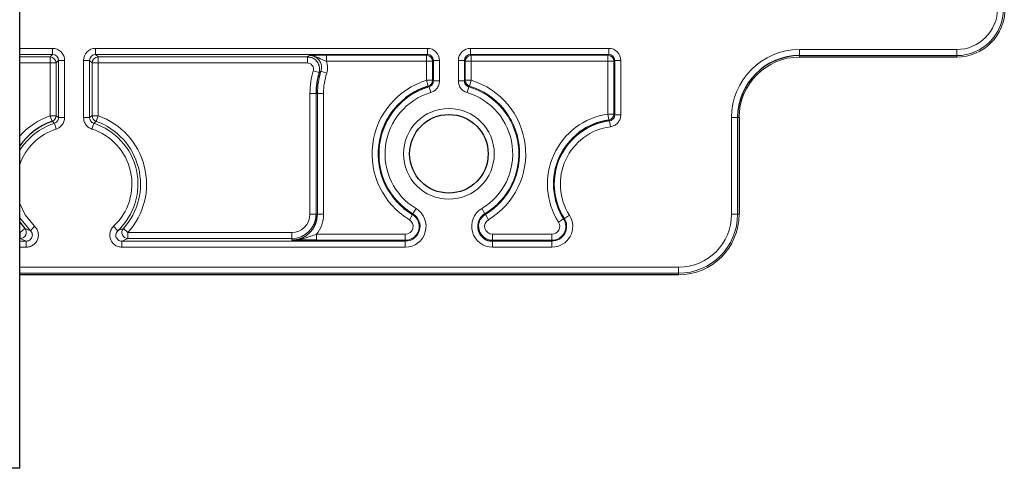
# Model space of a CAD drawing. Header units: millimetres. Extents: x 5 to 418, y 2 to 292.
# Tile 46 of 53: x 353 to 380, y 115 to 128. Entities that reach past the tile are written whole.
import ezdxf

# ---------------------------------------------------------------- set-up
doc = ezdxf.new("R2010")
doc.units = ezdxf.units.MM

msp = doc.modelspace()

# ---------------------------------------------------------------- linework, layer by layer
at = {"color": 7, "linetype": 'Continuous', "lineweight": 25}
for p, q in [((352.9068, 115.2159), (352.9068, 133.5492)), ((378.7401, 126.5493), (374.4068, 126.5493)), ((372.7401, 124.8825), (372.7401, 122.2159)), ((352.9068, 122.0001), (353.0464, 121.8245)), ((361.4508, 120.5493), (352.9068, 120.5493)), ((367.6961, 120.5493), (361.4508, 120.5493)), ((371.0735, 120.5493), (367.6961, 120.5493)), ((352.9068, 115.2159), (349.5735, 115.2159))]:
    msp.add_line(p, q, dxfattribs=at)
at = {"color": 7, "linetype": 'Continuous', "lineweight": 18}
for p, q in [((352.9068, 126.7886), (353.8129, 126.7886)), ((353.8129, 126.622), (353.8129, 126.7886)), ((355.0007, 126.7886), (364.1463, 126.7886)), ((355.0007, 126.7886), (355.0007, 126.622)), ((364.1463, 126.622), (364.1463, 126.7886)), ((365.334, 126.7886), (369.1463, 126.7886)), ((365.334, 126.7886), (365.334, 126.622)), ((369.1463, 126.622), (369.1463, 126.7886)), ((353.8129, 126.622), (352.9068, 126.622)), ((352.9068, 126.5521), (353.743, 126.5521)), ((353.743, 126.5521), (353.8129, 126.622)), ((353.743, 126.3854), (353.743, 126.5521)), ((364.1463, 126.622), (355.0007, 126.622)), ((355.0007, 126.622), (355.0706, 126.5521)), ((355.0706, 126.5521), (360.8413, 126.5521)), ((355.0706, 126.3854), (355.0706, 126.5521)), ((360.8413, 126.5521), (360.8413, 126.3854)), ((361.3662, 126.5986), (364.1229, 126.5986)), ((361.3662, 126.5986), (361.3662, 126.432)), ((364.1229, 126.5986), (364.1463, 126.622)), ((364.1229, 126.5986), (364.1229, 126.432)), ((369.1463, 126.622), (365.334, 126.622)), ((365.334, 126.622), (365.3574, 126.5986)), ((365.3574, 126.5986), (369.1229, 126.5986)), ((365.3574, 126.432), (365.3574, 126.5986)), ((369.1229, 126.5986), (369.1463, 126.622)), ((369.1229, 126.5986), (369.1229, 126.432)), ((374.4068, 126.7566), (378.7401, 126.7566)), ((374.4068, 126.7566), (374.4068, 126.59)), ((378.7401, 126.59), (374.4068, 126.59)), ((374.4068, 126.59), (374.4068, 126.5493)), ((374.4068, 126.5493), (378.7401, 126.5493)), ((374.4068, 126.5493), (374.4068, 126.5492)), ((378.7401, 126.7566), (378.7401, 126.59)), ((378.7401, 126.5493), (378.7401, 126.59)), ((378.7401, 126.5493), (378.7401, 126.5492)), ((353.743, 126.3854), (352.9068, 126.3854)), ((353.9097, 126.3854), (353.743, 126.3854)), ((353.743, 124.9328), (353.743, 126.3854)), ((353.9796, 126.4553), (353.9097, 126.3854)), ((353.9097, 126.3854), (353.9097, 124.9328)), ((354.1462, 126.4553), (353.9796, 126.4553)), ((353.9796, 124.8826), (353.9796, 126.4553)), ((354.1462, 126.4553), (354.1462, 124.8826)), ((354.6674, 124.8826), (354.6674, 126.4553)), ((354.6674, 126.4553), (354.834, 126.4553)), ((354.834, 126.4553), (354.834, 124.8826)), ((354.9039, 126.3854), (354.834, 126.4553)), ((354.9039, 124.9328), (354.9039, 126.3854)), ((355.0706, 126.3854), (354.9039, 126.3854)), ((355.0706, 126.3854), (355.0706, 124.9328)), ((360.8413, 126.3854), (355.0706, 126.3854)), ((364.1229, 126.432), (361.3662, 126.432)), ((364.1229, 125.9078), (364.1229, 126.432)), ((364.1229, 126.432), (364.2895, 126.432)), ((364.3129, 126.4553), (364.2895, 126.432)), ((364.2895, 126.432), (364.2895, 125.9078)), ((364.3129, 126.4553), (364.4795, 126.4553)), ((364.3129, 125.8904), (364.3129, 126.4553)), ((364.4795, 126.4553), (364.4795, 125.8904)), ((365.0007, 125.8904), (365.0007, 126.4553)), ((365.0007, 126.4553), (365.1673, 126.4553)), ((365.1673, 126.4553), (365.1673, 125.8904)), ((365.1907, 126.432), (365.1673, 126.4553)), ((365.1907, 125.9078), (365.1907, 126.432)), ((365.1907, 126.432), (365.3574, 126.432)), ((365.3574, 126.432), (365.3574, 125.9078)), ((369.1229, 126.432), (365.3574, 126.432)), ((369.1229, 124.979), (369.1229, 126.432)), ((369.1229, 126.432), (369.2895, 126.432)), ((369.3129, 126.4553), (369.2895, 126.432)), ((369.2895, 126.432), (369.2895, 124.979)), ((369.3129, 126.4553), (369.4795, 126.4553)), ((369.3129, 124.9587), (369.3129, 126.4553)), ((369.4795, 126.4553), (369.4795, 124.9587)), ((361.1605, 126.123), (361.0009, 126.1709)), ((361.2137, 126.1562), (361.3721, 126.1045)), ((364.1229, 125.9078), (364.1715, 125.7484)), ((364.1229, 125.9078), (364.2895, 125.9078)), ((364.1935, 125.7306), (364.2408, 125.5708)), ((364.2895, 125.9078), (364.3129, 125.8904)), ((364.3129, 125.8904), (364.4795, 125.8904)), ((365.0007, 125.8904), (365.1673, 125.8904)), ((365.1673, 125.8904), (365.1907, 125.9078)), ((365.1907, 125.9078), (365.3574, 125.9078)), ((365.2395, 125.5708), (365.2867, 125.7306)), ((365.3088, 125.7484), (365.3574, 125.9078)), ((361.0763, 125.5492), (360.9097, 125.5492)), ((360.9097, 122.2159), (360.9097, 125.5492)), ((361.0763, 125.5492), (361.1171, 125.5492)), ((361.0763, 125.5492), (361.0763, 122.2159)), ((361.1171, 125.5492), (361.2838, 125.5492)), ((361.1171, 122.2159), (361.1171, 125.5492)), ((361.2838, 125.5492), (361.2838, 122.2159)), ((353.7984, 124.7756), (353.743, 124.9328)), ((353.9097, 124.9328), (353.743, 124.9328)), ((353.9097, 124.9328), (353.9796, 124.8826)), ((354.1462, 124.8826), (353.9796, 124.8826)), ((354.6674, 124.8826), (354.834, 124.8826)), ((355.0706, 124.9328), (354.9039, 124.9328)), ((355.0706, 124.9328), (355.0152, 124.7756)), ((369.1229, 124.979), (369.1471, 124.8141)), ((369.1229, 124.979), (369.2895, 124.979)), ((369.2895, 124.979), (369.3129, 124.9587)), ((369.3129, 124.9587), (369.4795, 124.9587)), ((372.5327, 122.2159), (372.5327, 124.8825)), ((372.5327, 124.8825), (372.6993, 124.8825)), ((372.6993, 124.8825), (372.6993, 122.2159)), ((372.7401, 124.8825), (372.6993, 124.8825)), ((372.7401, 122.2159), (372.7401, 124.8825)), ((372.7401, 124.8825), (372.7401, 124.8825)), ((353.9156, 124.5656), (353.8643, 124.7241)), ((354.898, 124.5656), (354.9493, 124.7241)), ((369.1688, 124.7936), (369.1913, 124.6285)), ((361.0763, 122.2159), (360.9097, 122.2159)), ((361.0763, 122.2159), (361.1171, 122.2159)), ((361.1171, 122.2159), (361.2838, 122.2159)), ((363.6496, 122.0678), (363.7354, 122.2106)), ((363.7354, 122.2106), (363.7475, 122.2306)), ((363.7475, 122.2306), (363.8333, 122.3735)), ((365.647, 122.3735), (365.7328, 122.2306)), ((365.7448, 122.2106), (365.7328, 122.2306)), ((365.7448, 122.2106), (365.8307, 122.0678)), ((367.9233, 122.1012), (368.0637, 122.1909)), ((372.5327, 122.2159), (372.6993, 122.2159)), ((372.6993, 122.2159), (372.7401, 122.2159)), ((372.7401, 122.2159), (372.7401, 122.2159)), ((367.7631, 121.9989), (367.9036, 122.0886)), ((367.9036, 122.0886), (367.9233, 122.1012)), ((352.9068, 121.713), (352.9225, 121.713)), ((353.0464, 121.8245), (352.9225, 121.713)), ((352.9225, 121.5463), (352.9225, 121.713)), ((353.3168, 121.8862), (353.2029, 121.7646)), ((355.4968, 121.8862), (355.6107, 121.7646)), ((355.891, 121.713), (355.7672, 121.8245)), ((355.891, 121.5463), (355.891, 121.713)), ((355.891, 121.713), (360.4068, 121.713)), ((360.4068, 121.5463), (360.4068, 121.713)), ((361.0904, 121.6664), (361.0904, 121.4998)), ((361.0904, 121.6664), (363.5383, 121.6664)), ((363.5383, 121.6664), (363.5383, 121.4998)), ((365.942, 121.4998), (365.942, 121.6664)), ((365.942, 121.6664), (367.5811, 121.6664)), ((367.5811, 121.6664), (367.5811, 121.4998)), ((352.9225, 121.5463), (352.9068, 121.5463)), ((352.9068, 121.4764), (353.0889, 121.4764)), ((353.0889, 121.3098), (353.0889, 121.4764)), ((355.7247, 121.3098), (355.7247, 121.4764)), ((355.7247, 121.4764), (363.5383, 121.4764)), ((360.4068, 121.5463), (355.891, 121.5463)), ((360.4068, 121.5463), (360.4068, 121.5055)), ((363.5383, 121.4998), (361.0904, 121.4998)), ((363.5383, 121.4998), (363.5383, 121.4764)), ((363.5383, 121.4764), (363.5383, 121.3098)), ((365.942, 121.4998), (365.942, 121.4764)), ((367.5811, 121.4998), (365.942, 121.4998)), ((365.942, 121.3098), (365.942, 121.4764)), ((365.942, 121.4764), (367.5811, 121.4764)), ((367.5811, 121.4998), (367.5811, 121.4764)), ((367.5811, 121.4764), (367.5811, 121.3098)), ((353.0889, 121.3098), (352.9068, 121.3098)), ((363.5383, 121.3098), (355.7247, 121.3098)), ((367.5811, 121.3098), (365.942, 121.3098)), ((352.9068, 120.7566), (371.0735, 120.7566)), ((371.0735, 120.59), (352.9068, 120.59)), ((352.9068, 120.5493), (371.0735, 120.5493)), ((371.0735, 120.7566), (371.0735, 120.59)), ((371.0735, 120.5493), (371.0735, 120.59)), ((371.0735, 120.5493), (371.0735, 120.5492))]:
    msp.add_line(p, q, dxfattribs=at)
at = {"color": 7, "linetype": 'Continuous', "lineweight": 18, "flags": 128}
for points in [[(364.1935, 125.7306), (364.188, 125.7351), (364.1715, 125.7484)], [(365.3088, 125.7484), (365.3033, 125.744), (365.2867, 125.7306)], [(354.834, 124.8826), (354.8983, 124.9288), (354.9039, 124.9328)], [(369.1688, 124.7936), (369.1634, 124.7987), (369.1471, 124.8141)], [(352.9068, 122.5102), (353.055, 122.2047), (353.3168, 121.8862)], [(353.2029, 121.7646), (352.9136, 122.1165), (352.9068, 122.1275)]]:
    msp.add_lwpolyline(points, dxfattribs=at)
at = {"color": 7, "linetype": 'Continuous', "lineweight": 18}
msp.add_circle((364.7401, 123.8825), 1.25, dxfattribs=at)
at = {"color": 7, "linetype": 'Continuous', "lineweight": 25}
msp.add_circle((364.7401, 123.8825), 1.0833, dxfattribs=at)
at = {"color": 7, "linetype": 'Continuous', "lineweight": 18}
for centre, radius, start, end in [((378.7401, 127.8825), 1.1259, 270, 0), ((378.7401, 127.8825), 1.2926, 270, 0), ((378.7401, 127.8825), 1.3333, 270, 0), ((353.743, 126.3854), 0.1667, 0.02044, 89.97956), ((355.0706, 126.3854), 0.1667, 90.02044, 179.97956), ((364.1228, 126.4319), 0.1667, 0.02044, 89.97956), ((365.3574, 126.4319), 0.1667, 90.02044, 179.97956), ((369.1228, 126.4319), 0.1667, 0.02044, 89.97956), ((374.4068, 124.8825), 1.8741, 90, 180), ((374.4068, 124.8825), 1.6667, 90, 180), ((363.0735, 125.5492), 2.1638, 163.30247, 180), ((363.0735, 125.5492), 1.9563, 161.92414, 180), ((363.0735, 125.5492), 1.7897, 161.92414, 180), ((364.7401, 123.8825), 2.1172, 106.94953, 238.99728), ((364.7401, 123.8825), 1.9272, 106.47638, 238.99728), ((364.1228, 125.9078), 0.1667, 286.96376, 359.98577), ((365.3574, 125.9078), 0.1667, 180.01423, 253.03624), ((364.7401, 123.8825), 1.9272, 301.00272, 73.52362), ((364.7401, 123.8825), 1.9506, 301.00272, 73.05047), ((364.7401, 123.8825), 2.1172, 301.00272, 73.05047), ((364.7401, 123.8825), 1.7606, 106.47638, 238.99728), ((364.7401, 123.8825), 1.7606, 301.00272, 73.52362), ((354.4068, 123.0492), 1.9971, 109.41273, 138.68428), ((353.743, 124.9328), 0.1667, 289.42624, 359.98649), ((355.0706, 124.9328), 0.1667, 180.01351, 250.57376), ((354.4068, 123.0492), 1.9971, 318.00442, 70.58727), ((369.4068, 123.0492), 1.9506, 98.36905, 212.57897), ((369.1228, 124.979), 0.1667, 278.38613, 359.98292), ((354.4068, 123.0492), 1.7606, 107.94765, 148.43041), ((354.4068, 123.0492), 1.7606, 313.14461, 72.05235), ((354.4068, 123.0492), 1.8305, 318.00442, 70.58727), ((369.4068, 123.0492), 1.7606, 97.76932, 212.57897), ((369.4068, 123.0492), 1.5939, 97.76932, 212.57897), ((354.4068, 123.0492), 1.5939, 107.94765, 160.23388), ((354.4068, 123.0492), 1.5939, 313.14461, 72.05235), ((360.4068, 122.2159), 0.6695, 270, 0), ((360.4068, 122.2159), 0.5029, 270, 0), ((360.4068, 122.2159), 0.877, 321.20827, 0), ((363.5383, 121.8825), 0.5728, 270, 58.99728), ((363.5383, 121.8825), 0.4061, 270, 58.99728), ((363.5383, 121.8825), 0.3827, 270, 58.99728), ((365.942, 121.8825), 0.5728, 121.00272, 270), ((365.942, 121.8825), 0.3827, 121.00272, 270), ((367.5811, 121.8825), 0.5728, 270, 32.57897), ((371.0735, 122.2159), 1.4592, 270, 0), ((371.0735, 122.2159), 1.6259, 270, 0), ((371.0735, 122.2159), 1.6666, 270, 0), ((363.5383, 121.8825), 0.2161, 270, 58.99728), ((365.942, 121.8825), 0.2161, 121.00272, 270), ((367.5811, 121.8825), 0.4061, 270, 32.57897), ((367.5811, 121.8825), 0.3827, 270, 32.57897), ((367.5811, 121.8825), 0.2161, 270, 32.57897), ((352.9224, 121.7131), 0.1667, 270.06255, 41.93303), ((355.8912, 121.7131), 0.1667, 138.06697, 269.93745)]:
    msp.add_arc(centre, radius, start, end, dxfattribs=at)
at = {"color": 7, "linetype": 'Continuous', "lineweight": 25}
for centre, radius, start, end in [((374.4068, 124.8825), 1.7074, 90, 180), ((363.0735, 125.5492), 1.9971, 163.30247, 180), ((364.7401, 123.8825), 1.9506, 106.94953, 238.99728), ((354.4068, 123.0492), 1.8305, 109.41273, 145.03072), ((369.4068, 123.0492), 1.7839, 98.36905, 212.57897), ((360.4068, 122.2159), 0.7104, 270, 0), ((365.942, 121.8825), 0.4061, 121.00272, 270)]:
    msp.add_arc(centre, radius, start, end, dxfattribs=at)
at = {"color": 7, "linetype": 'Continuous', "lineweight": 18}
for centre, major_axis, ratio, start_param, end_param in [((353.8128, 126.4552), (0.2358, 0.2358), 0.9996955, 5.4979394, 7.0684312), ((355.0008, 126.4552), (-0.2358, 0.2358), 0.9996955, 5.4979394, 7.0684312), ((364.1462, 126.4552), (-0.2358, -0.2358), 0.9996955, 2.3563468, 3.9268385), ((365.3341, 126.4552), (0.2358, -0.2358), 0.9996955, 2.3563468, 3.9268385), ((369.1462, 126.4552), (-0.2358, -0.2358), 0.9996955, 2.3563468, 3.9268385), ((353.8128, 126.4552), (0.118, 0.118), 0.999087, 5.4979394, 7.0684312), ((355.0008, 126.4552), (0.118, -0.118), 0.999087, 2.3563468, 3.9268385), ((364.1462, 126.4552), (0.118, 0.118), 0.999087, 5.4979394, 7.0684312), ((365.3341, 126.4552), (0.118, -0.118), 0.999087, 2.3563468, 3.9268385), ((369.1462, 126.4552), (0.118, 0.118), 0.999087, 5.4979394, 7.0684312)]:
    msp.add_ellipse(centre, major_axis=major_axis, ratio=ratio, start_param=start_param, end_param=end_param, dxfattribs=at)
for points, knots in [([(360.8413, 126.5521), (360.8506, 126.559), (360.8689, 126.5726), (360.8876, 126.5862), (360.8969, 126.5929)], [0, 0, 0, 0, 0.50661364, 1, 1, 1, 1]), ([(360.8413, 126.5521), (360.8788, 126.5484), (360.9537, 126.541), (361.0535, 126.4835), (361.1294, 126.3989), (361.1724, 126.2934), (361.1786, 126.1972), (361.1651, 126.142), (361.1605, 126.123)], [0, 0, 0, 0, 0.18112615, 0.36227231, 0.54337698, 0.72444012, 0.90549979, 1, 1, 1, 1]), ([(360.8969, 126.5929), (360.8973, 126.5929), (360.915, 126.5933), (360.977, 126.5949), (361.0797, 126.5969), (361.2287, 126.5983), (361.3203, 126.5985), (361.3662, 126.5986)], [0, 0, 0, 0, 0.0035421, 0.1544186, 0.5402393, 0.7696172, 1, 1, 1, 1]), ([(360.8969, 126.5929), (360.8976, 126.5929), (360.9323, 126.5931), (361.04, 126.5808), (361.1635, 126.5193), (361.2797, 126.46), (361.339, 126.4408), (361.3662, 126.432)], [0, 0, 0, 0, 0.00415585, 0.20946872, 0.64543542, 0.83797569, 1, 1, 1, 1]), ([(361.2137, 126.1562), (361.2218, 126.193), (361.2381, 126.2666), (361.2145, 126.3792), (361.1576, 126.4777), (361.0706, 126.5512), (360.9785, 126.588), (360.919, 126.5916), (360.8969, 126.5929)], [0, 0, 0, 0, 0.17885669, 0.35768505, 0.53644427, 0.7151672, 0.893923, 1, 1, 1, 1]), ([(361.0009, 126.1709), (361.0032, 126.1804), (361.0099, 126.208), (361.0069, 126.2561), (360.9854, 126.3088), (360.9474, 126.3512), (360.8975, 126.3799), (360.86, 126.3836), (360.8413, 126.3854)], [0, 0, 0, 0, 0.0945099, 0.27557357, 0.45662645, 0.63771775, 0.81885997, 1, 1, 1, 1]), ([(361.3662, 126.432), (361.3808, 126.3783), (361.4105, 126.2697), (361.385, 126.16), (361.3721, 126.1045)], [0, 0, 0, 0, 0.4944834, 1, 1, 1, 1]), ([(361.2137, 126.1562), (361.2099, 126.1538), (361.192, 126.1428), (361.1744, 126.1317), (361.1605, 126.123)], [0, 0, 0, 0, 0.21489369, 1, 1, 1, 1]), ([(364.3129, 125.8904), (364.3111, 125.8717), (364.3074, 125.8341), (364.2786, 125.7845), (364.2393, 125.7482), (364.2076, 125.736), (364.1935, 125.7306)], [0, 0, 0, 0, 0.2628346, 0.525635, 0.7884145, 1, 1, 1, 1]), ([(364.2408, 125.5708), (364.269, 125.5817), (364.3323, 125.606), (364.4109, 125.6786), (364.4685, 125.7779), (364.4759, 125.8529), (364.4795, 125.8904)], [0, 0, 0, 0, 0.2115681, 0.4743625, 0.7371819, 1, 1, 1, 1]), ([(365.0007, 125.8904), (365.0031, 125.8603), (365.0085, 125.7927), (365.0558, 125.6967), (365.1347, 125.6133), (365.2045, 125.585), (365.2395, 125.5708)], [0, 0, 0, 0, 0.2115682, 0.4743625, 0.7371819, 1, 1, 1, 1]), ([(365.2867, 125.7306), (365.2693, 125.7377), (365.2343, 125.7519), (365.1949, 125.7935), (365.1712, 125.8416), (365.1685, 125.8753), (365.1673, 125.8904)], [0, 0, 0, 0, 0.26283457, 0.52563496, 0.78841448, 1, 1, 1, 1]), ([(353.8643, 124.7241), (353.877, 124.7292), (353.907, 124.7414), (353.9453, 124.7767), (353.9741, 124.8263), (353.9777, 124.8639), (353.9796, 124.8826)], [0, 0, 0, 0, 0.19555147, 0.46367777, 0.73182241, 1, 1, 1, 1]), ([(354.1462, 124.8826), (354.1425, 124.8451), (354.1352, 124.7701), (354.0776, 124.6708), (354.0011, 124.6002), (353.941, 124.5758), (353.9156, 124.5656)], [0, 0, 0, 0, 0.2681622, 0.5363256, 0.8044649, 1, 1, 1, 1]), ([(354.898, 124.5656), (354.8634, 124.5806), (354.7943, 124.6107), (354.7176, 124.6961), (354.674, 124.7907), (354.6693, 124.8553), (354.6674, 124.8826)], [0, 0, 0, 0, 0.2681622, 0.5363256, 0.8044649, 1, 1, 1, 1]), ([(354.834, 124.8826), (354.835, 124.869), (354.8373, 124.8366), (354.8591, 124.7893), (354.8975, 124.7467), (354.932, 124.7316), (354.9493, 124.7241)], [0, 0, 0, 0, 0.1955515, 0.4636778, 0.7318224, 1, 1, 1, 1]), ([(369.3129, 124.9587), (369.3111, 124.94), (369.3074, 124.9025), (369.2787, 124.8526), (369.2364, 124.8148), (369.1966, 124.7981), (369.1735, 124.7944), (369.1688, 124.7936)], [0, 0, 0, 0, 0.2350394, 0.470037, 0.7049987, 0.9399887, 1, 1, 1, 1]), ([(369.1913, 124.6285), (369.2007, 124.63), (369.2469, 124.6376), (369.3265, 124.6709), (369.411, 124.7465), (369.4685, 124.8463), (369.4759, 124.9212), (369.4795, 124.9587)], [0, 0, 0, 0, 0.0599997, 0.29498, 0.5299667, 0.7649841, 1, 1, 1, 1]), ([(353.8643, 124.7241), (353.8634, 124.7248), (353.8551, 124.7313), (353.8332, 124.7487), (353.8121, 124.765), (353.7984, 124.7756)], [0, 0, 0, 0, 0.04231408, 0.3750908, 1, 1, 1, 1]), ([(355.0152, 124.7756), (355.0143, 124.7749), (355.006, 124.7685), (354.984, 124.7515), (354.963, 124.7349), (354.9493, 124.7241)], [0, 0, 0, 0, 0.0423142, 0.3750909, 1, 1, 1, 1]), ([(353.0464, 121.8245), (353.0717, 121.8143), (353.1217, 121.7943), (353.176, 121.7744), (353.2029, 121.7646)], [0, 0, 0, 0, 0.5065402, 1, 1, 1, 1]), ([(353.3168, 121.8862), (353.3417, 121.8579), (353.3914, 121.8012), (353.4249, 121.6909), (353.4224, 121.5773), (353.3817, 121.4705), (353.3082, 121.3841), (353.2074, 121.3223), (353.1294, 121.3141), (353.0889, 121.3098)], [0, 0, 0, 0, 0.1413951, 0.2827948, 0.4240817, 0.565233, 0.7063261, 0.8474641, 1, 1, 1, 1]), ([(353.0889, 121.4764), (353.1092, 121.4785), (353.1482, 121.4826), (353.1987, 121.5135), (353.2355, 121.5567), (353.2559, 121.6101), (353.2571, 121.667), (353.2402, 121.7221), (353.2153, 121.7505), (353.2029, 121.7646)], [0, 0, 0, 0, 0.1527231, 0.2938721, 0.4348452, 0.5758281, 0.7170025, 0.8584256, 1, 1, 1, 1]), ([(355.7247, 121.3098), (355.6872, 121.3135), (355.6121, 121.3208), (355.5123, 121.3783), (355.4365, 121.463), (355.3931, 121.5687), (355.3876, 121.6821), (355.4189, 121.796), (355.4701, 121.8554), (355.4968, 121.8862)], [0, 0, 0, 0, 0.1413951, 0.2827947, 0.4240817, 0.565233, 0.7063261, 0.8474641, 1, 1, 1, 1]), ([(355.6107, 121.7646), (355.5974, 121.7492), (355.5717, 121.7195), (355.5559, 121.6625), (355.5586, 121.6058), (355.5804, 121.5529), (355.6183, 121.5106), (355.6683, 121.4819), (355.7059, 121.4782), (355.7247, 121.4764)], [0, 0, 0, 0, 0.1527232, 0.2938722, 0.4348452, 0.5758281, 0.7170027, 0.8584257, 1, 1, 1, 1]), ([(355.6107, 121.7646), (355.6375, 121.7744), (355.6919, 121.7943), (355.7419, 121.8143), (355.7672, 121.8245)], [0, 0, 0, 0, 0.4934542, 1, 1, 1, 1]), ([(360.4068, 121.5055), (360.4078, 121.5055), (360.4123, 121.5055), (360.4294, 121.5055), (360.5009, 121.5072), (360.6738, 121.5263), (360.8808, 121.5908), (361.037, 121.6472), (361.0904, 121.6664)], [0, 0, 0, 0, 0.0042918, 0.0193151, 0.0738545, 0.3125828, 0.7654747, 1, 1, 1, 1]), ([(353.0889, 121.4764), (353.0603, 121.4879), (353.0024, 121.5112), (352.9494, 121.5345), (352.9225, 121.5463)], [0, 0, 0, 0, 0.4934645, 1, 1, 1, 1]), ([(355.891, 121.5463), (355.8642, 121.5345), (355.8112, 121.5112), (355.7533, 121.4879), (355.7247, 121.4764)], [0, 0, 0, 0, 0.506541, 1, 1, 1, 1])]:
    msp.add_open_spline(points, degree=3, knots=knots, dxfattribs=at)
at = {"color": 7, "linetype": 'Continuous', "lineweight": 25}
msp.add_open_spline([(361.0904, 121.4998), (361.0195, 121.4999), (360.8338, 121.5003), (360.6103, 121.5028), (360.4638, 121.5047), (360.4075, 121.5055), (360.4068, 121.5055)], degree=3, knots=[0, 0, 0, 0, 0.2755759, 0.721832, 0.9965052, 1, 1, 1, 1], dxfattribs=at)

doc.saveas('drawing.dxf')
